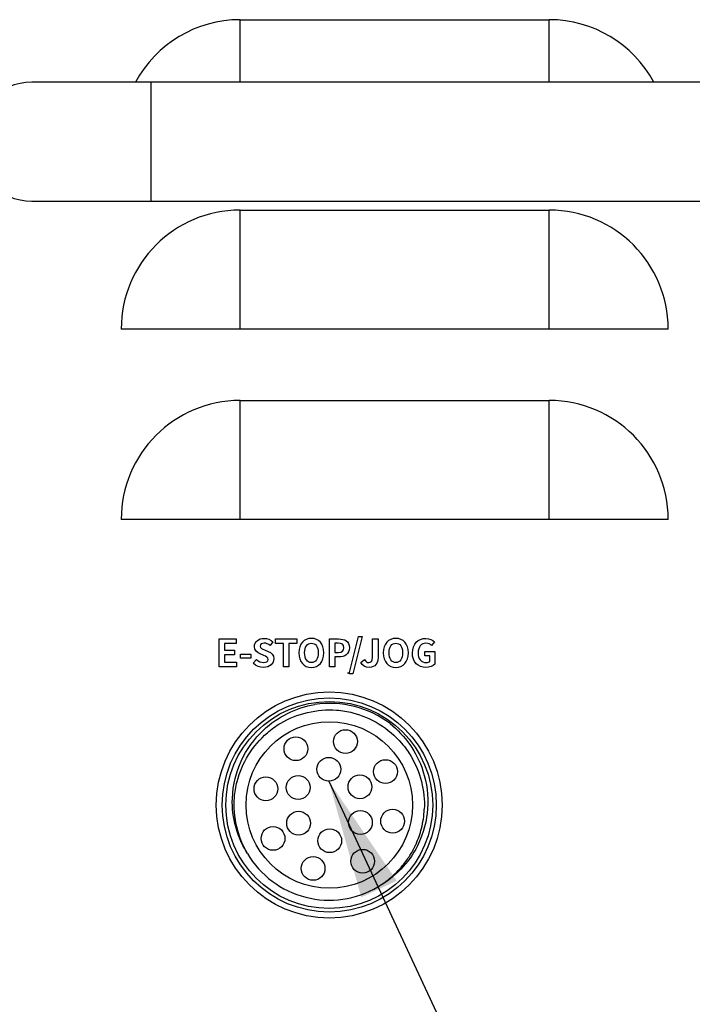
# Model space of a CAD drawing. Header units: millimetres. Extents: x 0 to 2376, y 0 to 1680.
# Tile 27 of 61: x 1148 to 1205, y 739 to 822. Entities that reach past the tile are written whole.
import ezdxf

# ---------------------------------------------------------------- set-up
doc = ezdxf.new("R2010")
doc.units = ezdxf.units.MM
doc.header["$LTSCALE"] = 0.2
doc.styles.add('Rainbow-4.0 Style', font='malgunsl.ttf')
doc.dimstyles.new('Rainbow-4.0 Style', dxfattribs={"dimtxt": 3.5, "dimasz": 2.5, "dimexe": 1, "dimexo": 1, "dimgap": 1, "dimtad": 1, "dimdsep": 46, "dimtxsty": 'Rainbow-4.0 Style', "dimcen": 0, "dimclrd": 251, "dimclre": 251, "dimclrt": 7, "dimazin": 3, "dimtp": 0.1, "dimtm": 0.1, "dimtfac": 0.61, "dimtmove": 0, "dimatfit": 3, "dimfxl": 1, "dimlwd": -1, "dimlwe": -1, "dimarcsym": 1})

# ---------------------------------------------------------------- blocks, each defined once
blk = doc.blocks.new('A$C497ffb74')
for p, q in [((-97.5, 107), (-71.5, 107)), ((-97.5, 101.75), (-97.5, 107)), ((-71.5, 101.75), (-71.5, 107)), ((5, 101.75), (-115, 101.75)), ((-105, 101.75), (-105, 91.75)), ((-115, 91.75), (5, 91.75)), ((-97.5, 91), (-71.5, 91)), ((-97.5, 81), (-97.5, 91)), ((-71.5, 81), (-71.5, 91)), ((-61.5, 81), (-107.5, 81)), ((-97.5, 75), (-71.5, 75)), ((-97.5, 65), (-97.5, 75)), ((-71.5, 65), (-71.5, 75)), ((-61.5, 65), (-107.5, 65)), ((-99.271, 52.61), (-99.271, 54.96)), ((-99.271, 54.96), (-97.829, 54.96)), ((-97.829, 54.96), (-97.829, 54.569)), ((-94.74, 54.703), (-94.978, 54.407)), ((-94.518, 54.569), (-94.518, 54.96)), ((-94.518, 54.96), (-92.721, 54.96)), ((-92.721, 54.96), (-92.721, 54.569)), ((-89.994, 52.61), (-89.994, 54.96)), ((-89.994, 54.96), (-89.222, 54.96)), ((-88.327, 52.032), (-87.539, 55.166)), ((-87.228, 55.166), (-88.016, 52.032)), ((-87.539, 55.166), (-87.228, 55.166)), ((-86.371, 53.407), (-86.371, 54.96)), ((-86.371, 54.96), (-85.901, 54.96)), ((-85.901, 54.96), (-85.901, 53.369)), ((-81.154, 54.703), (-81.405, 54.404)), ((-97.829, 54.569), (-98.801, 54.569)), ((-98.801, 54.569), (-98.801, 54.026)), ((-98.801, 54.026), (-97.976, 54.026)), ((-97.976, 54.026), (-97.976, 53.633)), ((-95.448, 54.045), (-95.14, 53.915)), ((-93.858, 54.569), (-94.518, 54.569)), ((-93.858, 52.61), (-93.858, 54.569)), ((-93.388, 54.569), (-93.388, 52.61)), ((-92.721, 54.569), (-93.388, 54.569)), ((-89.524, 54.588), (-89.524, 53.817)), ((-89.257, 54.588), (-89.524, 54.588)), ((-89.524, 53.817), (-89.241, 53.817)), ((-81.955, 53.525), (-81.955, 53.909)), ((-81.955, 53.909), (-81.119, 53.909)), ((-81.119, 53.909), (-81.119, 52.848)), ((-97.976, 53.633), (-98.801, 53.633)), ((-98.801, 53.633), (-98.801, 53.004)), ((-98.801, 53.004), (-97.794, 53.004)), ((-97.794, 53.004), (-97.794, 52.61)), ((-97.452, 53.353), (-97.452, 53.687)), ((-97.452, 53.687), (-96.585, 53.687)), ((-96.585, 53.353), (-97.452, 53.353)), ((-96.585, 53.687), (-96.585, 53.353)), ((-96.389, 52.908), (-96.118, 53.232)), ((-95.499, 53.56), (-95.814, 53.693)), ((-89.209, 53.445), (-89.524, 53.445)), ((-89.524, 53.445), (-89.524, 52.61)), ((-87.359, 52.978), (-87.035, 53.216)), ((-81.539, 53.525), (-81.955, 53.525)), ((-81.539, 53.061), (-81.539, 53.525)), ((-97.794, 52.61), (-99.271, 52.61)), ((-93.388, 52.61), (-93.858, 52.61)), ((-89.524, 52.61), (-89.994, 52.61)), ((-88.258, 52.09), (-88.459, 52.09)), ((-88.016, 52.032), (-88.327, 52.032)), ((-82.008, 40.647), (-82.008, 40.647))]:
    blk.add_line(p, q)
for centre, radius in [((-90, 41), 9.5), ((-90, 41), 9), ((-90, 41), 8.7), ((-90, 41), 7), ((-88.64, 46.329), 1), ((-92.807, 45.73), 1), ((-90.036, 44), 1), ((-85.27, 43.807), 1), ((-95.329, 42.36), 1), ((-92.616, 42.469), 1), ((-87.42, 42.531), 1), ((-84.671, 39.64), 1), ((-92.58, 39.469), 1), ((-87.384, 39.531), 1), ((-94.73, 38.193), 1), ((-89.964, 38), 1), ((-87.193, 36.27), 1), ((-91.36, 35.671), 1)]:
    blk.add_circle(centre, radius)
for centre, radius, start, end in [((-97.5, 97), 10, 90, 151.64065), ((-71.5, 97), 10, 28.35935, 90), ((-115, 96.75), 5, 90, 270), ((-97.5, 81), 10, 90, 180), ((-71.5, 81), 10, 0, 90), ((-97.5, 65), 10, 90, 180), ((-71.5, 65), 10, 0, 90), ((-90, 41), 8.541, 53.18655, 98.18655), ((-90, 41), 8, 210.68655, 300.68655)]:
    blk.add_arc(centre, radius, start, end)
for points, knots in [([(-95.814, 53.693), (-96.052, 53.791), (-96.29, 53.982), (-96.29, 54.325), (-96.29, 54.709), (-95.953, 55.005), (-95.477, 55.005), (-95.204, 55.005), (-94.931, 54.897), (-94.74, 54.703)], [5, 5, 5, 5, 6, 6, 6, 7, 7, 7, 8, 8, 8, 8]), ([(-92.556, 53.794), (-92.556, 54.56), (-92.127, 55.005), (-91.505, 55.005), (-90.882, 55.005), (-90.454, 54.557), (-90.454, 53.794), (-90.454, 53.032), (-90.882, 52.565), (-91.505, 52.565), (-92.127, 52.565), (-92.556, 53.032), (-92.556, 53.794)], [0, 0, 0, 0, 1, 1, 1, 2, 2, 2, 3, 3, 3, 4, 4, 4, 4]), ([(-89.222, 54.96), (-88.701, 54.96), (-88.301, 54.779), (-88.301, 54.223), (-88.301, 53.687), (-88.705, 53.445), (-89.209, 53.445)], [1, 1, 1, 1, 2, 2, 2, 3, 3, 3, 3]), ([(-85.454, 53.794), (-85.454, 54.56), (-85.025, 55.005), (-84.403, 55.005), (-83.78, 55.005), (-83.351, 54.557), (-83.351, 53.794), (-83.351, 53.032), (-83.78, 52.565), (-84.403, 52.565), (-85.025, 52.565), (-85.454, 53.032), (-85.454, 53.794)], [0, 0, 0, 0, 1, 1, 1, 2, 2, 2, 3, 3, 3, 4, 4, 4, 4]), ([(-83.009, 53.775), (-83.009, 54.55), (-82.507, 55.005), (-81.882, 55.005), (-81.542, 55.005), (-81.307, 54.858), (-81.154, 54.703)], [0, 0, 0, 0, 1, 1, 1, 2, 2, 2, 2]), ([(-95.14, 53.915), (-94.854, 53.798), (-94.667, 53.617), (-94.667, 53.277), (-94.667, 52.893), (-94.988, 52.565), (-95.531, 52.565), (-95.845, 52.565), (-96.16, 52.689), (-96.389, 52.908)], [13, 13, 13, 13, 14, 14, 14, 15, 15, 15, 16, 16, 16, 16]), ([(-94.978, 54.407), (-95.128, 54.531), (-95.283, 54.601), (-95.477, 54.601), (-95.683, 54.601), (-95.817, 54.509), (-95.817, 54.353), (-95.817, 54.185), (-95.649, 54.125), (-95.448, 54.045)], [9, 9, 9, 9, 10, 10, 10, 11, 11, 11, 12, 12, 12, 12]), ([(-90.933, 53.794), (-90.933, 54.299), (-91.155, 54.601), (-91.505, 54.601), (-91.854, 54.601), (-92.076, 54.299), (-92.076, 53.794), (-92.076, 53.293), (-91.854, 52.972), (-91.505, 52.972), (-91.155, 52.972), (-90.933, 53.293), (-90.933, 53.794)], [0, 0, 0, 0, 1, 1, 1, 2, 2, 2, 3, 3, 3, 4, 4, 4, 4]), ([(-89.241, 53.817), (-88.917, 53.817), (-88.762, 53.953), (-88.762, 54.223), (-88.762, 54.496), (-88.933, 54.588), (-89.257, 54.588)], [0, 0, 0, 0, 1, 1, 1, 2, 2, 2, 2]), ([(-83.831, 53.794), (-83.831, 54.299), (-84.053, 54.601), (-84.403, 54.601), (-84.752, 54.601), (-84.974, 54.299), (-84.974, 53.794), (-84.974, 53.293), (-84.752, 52.972), (-84.403, 52.972), (-84.053, 52.972), (-83.831, 53.293), (-83.831, 53.794)], [0, 0, 0, 0, 1, 1, 1, 2, 2, 2, 3, 3, 3, 4, 4, 4, 4]), ([(-81.405, 54.404), (-81.519, 54.515), (-81.653, 54.601), (-81.866, 54.601), (-82.256, 54.601), (-82.529, 54.296), (-82.529, 53.791), (-82.529, 53.28), (-82.294, 52.972), (-81.834, 52.972), (-81.72, 52.972), (-81.605, 53.004), (-81.539, 53.061)], [3, 3, 3, 3, 4, 4, 4, 5, 5, 5, 6, 6, 6, 7, 7, 7, 7]), ([(-96.118, 53.232), (-95.95, 53.077), (-95.728, 52.972), (-95.521, 52.972), (-95.277, 52.972), (-95.147, 53.077), (-95.147, 53.242), (-95.147, 53.417), (-95.29, 53.471), (-95.499, 53.56)], [1, 1, 1, 1, 2, 2, 2, 3, 3, 3, 4, 4, 4, 4]), ([(-85.901, 53.369), (-85.901, 52.927), (-86.123, 52.565), (-86.628, 52.565), (-86.971, 52.565), (-87.2, 52.705), (-87.359, 52.978)], [6, 6, 6, 6, 7, 7, 7, 8, 8, 8, 8]), ([(-87.035, 53.216), (-86.943, 53.045), (-86.819, 52.972), (-86.686, 52.972), (-86.479, 52.972), (-86.371, 53.083), (-86.371, 53.407)], [1, 1, 1, 1, 2, 2, 2, 3, 3, 3, 3]), ([(-81.119, 52.848), (-81.278, 52.692), (-81.554, 52.565), (-81.882, 52.565), (-82.523, 52.565), (-83.009, 52.991), (-83.009, 53.775)], [12, 12, 12, 12, 13, 13, 13, 14, 14, 14, 14]), ([(-96.88, 36.917), (-97.161, 37.357), (-97.587, 38.112), (-98.081, 39.932), (-98.175, 40.737), (-98.11, 42.741), (-97.81, 43.806), (-96.957, 45.673), (-96.321, 46.558), (-94.928, 47.866), (-94.24, 48.339), (-92.778, 49.061), (-92.009, 49.313), (-91.216, 49.454)], [-1.555883, -1.555883, -1.555883, -1.555883, -1.295137, -1.295137, -1.100458, -1.100458, -0.810843, -0.810843, -0.489244, -0.489244, -0.241598, -0.241598, 0, 0, 0, 0]), ([(-96.88, 36.917), (-97.69, 38.282), (-98.102, 39.99), (-97.976, 41.615), (-97.94, 42.08), (-97.864, 42.538), (-97.752, 42.978), (-97.359, 44.515), (-96.443, 46.015), (-95.205, 47.075), (-94.851, 47.379), (-94.473, 47.648), (-94.083, 47.88), (-92.718, 48.69), (-91.01, 49.102), (-89.385, 48.976), (-88.92, 48.94), (-88.462, 48.864), (-88.022, 48.752), (-86.485, 48.359), (-84.985, 47.443), (-83.925, 46.205), (-83.621, 45.851), (-83.352, 45.473), (-83.12, 45.083), (-82.355, 43.794), (-81.941, 42.199), (-82.008, 40.645)], [0, 0, 0, 0, 0.16421, 0.16421, 0.16421, 0.211217, 0.211217, 0.211217, 0.375428, 0.375428, 0.375428, 0.422435, 0.422435, 0.422435, 0.586645, 0.586645, 0.586645, 0.633652, 0.633652, 0.633652, 0.797862, 0.797862, 0.797862, 0.844869, 0.844869, 0.844869, 1, 1, 1, 1]), ([(-84.882, 47.838), (-84.253, 47.334), (-83.699, 46.743), (-82.76, 45.408), (-82.384, 44.663), (-81.788, 42.846), (-81.655, 41.765), (-81.801, 39.718), (-82.048, 38.639), (-82.952, 36.85), (-83.42, 36.189), (-84.545, 35.017), (-85.199, 34.515), (-85.917, 34.12)], [-1.855391, -1.855391, -1.855391, -1.855391, -1.5549, -1.5549, -1.2469, -1.2469, -0.847276, -0.847276, -0.487456, -0.487456, -0.245813, -0.245813, 0, 0, 0, 0]), ([(-82.755, 37.608), (-82.738, 37.645), (-82.721, 37.682), (-82.704, 37.719), (-82.513, 38.144), (-82.361, 38.582), (-82.248, 39.022), (-82.116, 39.543), (-82.033, 40.087), (-82.008, 40.645)], [-0.1084479, -0.1084479, -0.1084479, -0.1084479, -0.104319, -0.104319, -0.104319, -0.0567532, -0.0567532, -0.0567532, -0.0005149, -0.0005149, -0.0005149, -0.0005149]), ([(-85.917, 34.12), (-85.671, 34.267), (-85.443, 34.42), (-85.233, 34.575), (-84.997, 34.75), (-84.784, 34.928), (-84.592, 35.105), (-84.399, 35.281), (-84.228, 35.456), (-84.074, 35.625), (-83.921, 35.795), (-83.786, 35.958), (-83.666, 36.113), (-83.547, 36.268), (-83.443, 36.414), (-83.352, 36.55), (-83.262, 36.685), (-83.184, 36.809), (-83.118, 36.921), (-83.051, 37.033), (-82.996, 37.133), (-82.95, 37.219), (-82.904, 37.305), (-82.867, 37.377), (-82.838, 37.435), (-82.809, 37.493), (-82.788, 37.537), (-82.775, 37.566), (-82.768, 37.58), (-82.763, 37.591), (-82.759, 37.598), (-82.757, 37.603), (-82.755, 37.606), (-82.755, 37.608), (-82.755, 37.608), (-82.755, 37.608), (-82.755, 37.608)], [0.181235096, 0.181235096, 0.181235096, 0.181235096, 0.181746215, 0.181746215, 0.181746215, 0.182321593, 0.182321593, 0.182321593, 0.182896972, 0.182896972, 0.182896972, 0.18347235, 0.18347235, 0.18347235, 0.184047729, 0.184047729, 0.184047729, 0.184623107, 0.184623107, 0.184623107, 0.185198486, 0.185198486, 0.185198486, 0.185773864, 0.185773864, 0.185773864, 0.186349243, 0.186349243, 0.186349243, 0.186636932, 0.186636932, 0.186636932, 0.186852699, 0.186852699, 0.186852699, 0.186912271, 0.186912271, 0.186912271, 0.186912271])]:
    blk.add_open_spline(points, degree=3, knots=knots)

msp = doc.modelspace()

# ---------------------------------------------------------------- block references
msp.add_blockref('A$C497ffb74', (1264.533, 714.813))

# ---------------------------------------------------------------- leaders
at = {"annotation_type": 0, "has_hookline": 1, "hookline_direction": 0}
for points, text_width in [([(1124.733, 770.463), (1193.036, 591.105), (1203.036, 591.105)], 192.764), ([(1174.497, 757.813), (1233.037, 632.073), (1243.037, 632.073)], 244.377)]:
    msp.add_leader(points, dimstyle='Rainbow-4.0 Style', override={"dimscale": 4, "dimgap": 1, "dimtad": 1}, dxfattribs=dict(at, text_width=text_width))

doc.saveas('drawing.dxf')
